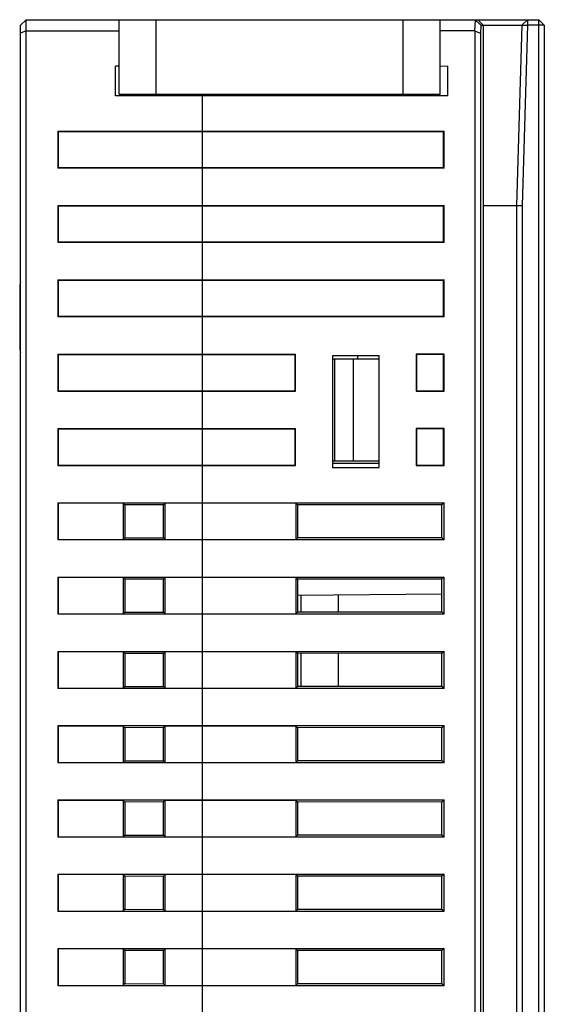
# Model space of a CAD drawing. Extents: x 1653 to 2131, y -357 to 2652.
# Tile 18 of 34: x 1759 to 1787, y 208 to 261. Entities that reach past the tile are written whole.
import ezdxf

# ---------------------------------------------------------------- set-up
doc = ezdxf.new("R2010")
doc.units = 0
doc.header["$LTSCALE"] = 30.734
doc.header["$MEASUREMENT"] = 0
doc.layers.get('0').update_dxf_attribs({"linetype": 'CONTINUOUS'})
doc.layers.add('7_ALL_FEATURES', color=7, linetype='CONTINUOUS')

msp = doc.modelspace()

# ---------------------------------------------------------------- linework, layer by layer
at = {"color": 7, "linetype": 'Continuous'}
for p, q in [((1764.253, 256.947), (1764.253, 260.947)), ((1764.253, 260.947), (1781.553, 260.947)), ((1766.253, 256.947), (1766.253, 260.947)), ((1779.553, 256.947), (1779.553, 260.947)), ((1781.553, 256.947), (1781.553, 260.947)), ((1764.253, 256.947), (1781.553, 256.947)), ((1769.146, 256.897), (1768.653, 256.897)), ((1770.903, 256.914), (1769.146, 256.914)), ((1769.153, 256.902), (1769.146, 256.914)), ((1769.146, 256.897), (1769.153, 256.902)), ((1770.903, 256.897), (1769.153, 256.897)), ((1770.903, 256.947), (1770.903, 256.897)), ((1774.903, 256.897), (1774.903, 256.947)), ((1776.66, 256.914), (1774.903, 256.914)), ((1776.653, 256.897), (1774.903, 256.897)), ((1776.66, 256.914), (1776.653, 256.902)), ((1776.653, 256.902), (1776.657, 256.897)), ((1777.153, 256.897), (1776.66, 256.897))]:
    msp.add_line(p, q, dxfattribs=at)
for points, knots in [([(1769.09, 256.947), (1769.102, 256.943), (1769.122, 256.934), (1769.14, 256.921), (1769.146, 256.914)], [0, 0, 0, 0, 0.585031, 1, 1, 1, 1]), ([(1776.66, 256.914), (1776.665, 256.921), (1776.683, 256.934), (1776.703, 256.943), (1776.715, 256.947)], [0, 0, 0, 0, 0.414969, 1, 1, 1, 1])]:
    msp.add_open_spline(points, degree=3, knots=knots, dxfattribs=at)
msp.add_open_spline([(1776.657, 256.897), (1776.658, 256.897), (1776.659, 256.897), (1776.66, 256.897)], degree=3, dxfattribs=at)
at = {"layer": '7_ALL_FEATURES', "color": 7, "linetype": 'Continuous'}
for p, q in [((1759.253, 260.947), (1758.953, 260.647)), ((1759.253, 185.947), (1759.253, 260.947)), ((1759.253, 260.947), (1764.253, 260.947)), ((1781.553, 260.947), (1786.853, 260.947)), ((1783.424, 260.947), (1783.402, 260.347)), ((1783.729, 260.647), (1783.424, 260.947)), ((1783.863, 260.647), (1783.574, 260.947)), ((1785.944, 260.647), (1786.253, 260.947)), ((1786.252, 260.947), (1786.244, 260.647)), ((1786.853, 185.947), (1786.853, 260.947)), ((1786.853, 260.947), (1787.153, 260.647)), ((1758.953, 186.247), (1758.953, 260.647)), ((1759.253, 260.347), (1758.953, 260.223)), ((1759.253, 260.347), (1764.253, 260.347)), ((1783.402, 260.347), (1781.553, 260.347)), ((1783.402, 260.347), (1783.713, 260.223)), ((1783.403, 260.347), (1783.403, 186.547)), ((1783.729, 260.647), (1783.713, 260.223)), ((1783.729, 260.647), (1783.863, 260.647)), ((1783.863, 260.647), (1783.853, 250.947)), ((1783.863, 260.647), (1785.944, 260.647)), ((1785.944, 260.647), (1785.653, 250.947)), ((1785.944, 260.647), (1786.244, 260.647)), ((1786.244, 260.647), (1785.953, 250.943)), ((1787.153, 260.647), (1786.244, 260.647)), ((1787.153, 260.647), (1787.153, 186.247)), ((1783.713, 260.223), (1783.713, 186.672)), ((1764.253, 258.452), (1764.053, 258.447)), ((1764.053, 256.847), (1764.053, 258.447)), ((1781.553, 258.457), (1781.953, 258.447)), ((1781.953, 256.847), (1781.953, 258.447)), ((1781.953, 256.847), (1764.053, 256.847)), ((1766.156, 256.847), (1766.153, 256.947)), ((1768.653, 256.897), (1768.453, 256.897)), ((1768.653, 256.897), (1768.653, 256.947)), ((1768.753, 185.447), (1768.753, 256.847)), ((1768.901, 256.847), (1768.902, 256.897)), ((1769.153, 256.897), (1769.153, 256.847)), ((1770.903, 256.897), (1772.36, 256.897)), ((1771.903, 256.897), (1771.903, 256.947)), ((1772.37, 256.847), (1772.349, 256.947)), ((1773.456, 256.947), (1773.435, 256.847)), ((1773.446, 256.897), (1774.903, 256.897)), ((1773.903, 256.897), (1773.903, 256.947)), ((1776.653, 256.897), (1776.653, 256.847)), ((1776.904, 256.847), (1776.903, 256.897)), ((1777.153, 256.947), (1777.153, 256.897)), ((1777.353, 256.897), (1777.153, 256.897)), ((1779.649, 256.847), (1779.653, 256.947)), ((1779.753, 256.847), (1779.749, 256.947)), ((1779.853, 256.947), (1779.853, 256.847)), ((1760.953, 254.947), (1760.953, 252.947)), ((1760.953, 254.947), (1760.973, 254.926)), ((1760.953, 254.947), (1781.753, 254.947)), ((1781.753, 254.947), (1781.732, 254.926)), ((1781.753, 252.947), (1781.753, 254.947)), ((1760.973, 254.926), (1760.973, 252.968)), ((1760.973, 254.926), (1781.732, 254.926)), ((1781.732, 252.968), (1781.732, 254.926)), ((1760.953, 252.947), (1760.973, 252.968)), ((1781.753, 252.947), (1760.953, 252.947)), ((1781.732, 252.968), (1760.973, 252.968)), ((1781.753, 252.947), (1781.732, 252.968)), ((1760.953, 250.947), (1760.953, 248.947)), ((1760.953, 250.947), (1760.973, 250.926)), ((1760.953, 250.947), (1781.753, 250.947)), ((1760.973, 250.926), (1760.973, 248.968)), ((1760.973, 250.926), (1781.732, 250.926)), ((1781.753, 250.947), (1781.732, 250.926)), ((1781.732, 248.968), (1781.732, 250.926)), ((1781.753, 248.947), (1781.753, 250.947)), ((1783.853, 250.947), (1783.853, 195.947)), ((1783.853, 250.947), (1785.653, 250.947)), ((1785.653, 250.947), (1785.653, 195.947)), ((1785.653, 250.947), (1785.953, 250.943)), ((1785.953, 250.943), (1785.953, 195.952)), ((1760.953, 248.947), (1760.973, 248.968)), ((1781.753, 248.947), (1760.953, 248.947)), ((1781.732, 248.968), (1760.973, 248.968)), ((1781.753, 248.947), (1781.732, 248.968)), ((1758.903, 246.547), (1758.903, 243.307)), ((1758.903, 246.547), (1758.953, 246.547)), ((1760.953, 246.947), (1760.953, 244.947)), ((1760.953, 246.947), (1760.973, 246.926)), ((1760.953, 246.947), (1781.753, 246.947)), ((1760.973, 246.926), (1760.973, 244.968)), ((1760.973, 246.926), (1781.732, 246.926)), ((1781.753, 246.947), (1781.732, 246.926)), ((1781.732, 244.968), (1781.732, 246.926)), ((1781.753, 244.947), (1781.753, 246.947)), ((1760.953, 244.947), (1760.973, 244.968)), ((1781.753, 244.947), (1760.953, 244.947)), ((1781.732, 244.968), (1760.973, 244.968)), ((1781.753, 244.947), (1781.732, 244.968)), ((1758.903, 243.307), (1758.953, 243.307)), ((1760.953, 242.947), (1760.953, 240.947)), ((1760.953, 242.947), (1760.973, 242.926)), ((1760.953, 242.947), (1773.753, 242.947)), ((1760.973, 242.926), (1760.973, 240.968)), ((1760.973, 242.926), (1773.732, 242.926)), ((1773.753, 242.947), (1773.732, 242.926)), ((1773.732, 240.968), (1773.732, 242.926)), ((1773.753, 240.947), (1773.753, 242.947)), ((1775.753, 242.847), (1775.753, 236.847)), ((1778.253, 242.847), (1775.753, 242.847)), ((1777.103, 242.697), (1777.103, 242.847)), ((1778.253, 236.847), (1778.253, 242.847)), ((1780.253, 242.947), (1780.253, 240.947)), ((1780.253, 242.947), (1780.273, 242.926)), ((1781.753, 242.947), (1780.253, 242.947)), ((1780.273, 242.926), (1780.273, 240.968)), ((1781.732, 242.926), (1780.273, 242.926)), ((1781.753, 242.947), (1781.732, 242.926)), ((1781.732, 240.968), (1781.732, 242.926)), ((1781.753, 240.947), (1781.753, 242.947)), ((1775.753, 242.697), (1778.253, 242.697)), ((1775.853, 242.697), (1775.853, 237.197)), ((1776.853, 242.697), (1776.853, 237.197)), ((1760.953, 240.947), (1760.973, 240.968)), ((1760.953, 240.947), (1773.753, 240.947)), ((1760.973, 240.968), (1773.732, 240.968)), ((1773.753, 240.947), (1773.732, 240.968)), ((1780.253, 240.947), (1780.273, 240.968)), ((1780.253, 240.947), (1781.753, 240.947)), ((1780.273, 240.968), (1781.732, 240.968)), ((1781.753, 240.947), (1781.732, 240.968)), ((1760.953, 238.947), (1760.953, 236.947)), ((1760.953, 238.947), (1760.973, 238.926)), ((1760.953, 238.947), (1773.753, 238.947)), ((1760.973, 238.926), (1760.973, 236.968)), ((1760.973, 238.926), (1773.732, 238.926)), ((1773.753, 238.947), (1773.732, 238.926)), ((1773.732, 236.968), (1773.732, 238.926)), ((1773.753, 236.947), (1773.753, 238.947)), ((1780.253, 238.947), (1780.253, 236.947)), ((1780.253, 238.947), (1780.273, 238.926)), ((1781.753, 238.947), (1780.253, 238.947)), ((1780.273, 238.926), (1780.273, 236.968)), ((1781.732, 238.926), (1780.273, 238.926)), ((1781.753, 238.947), (1781.732, 238.926)), ((1781.732, 236.968), (1781.732, 238.926)), ((1781.753, 236.947), (1781.753, 238.947)), ((1760.953, 236.947), (1760.973, 236.968)), ((1760.953, 236.947), (1773.753, 236.947)), ((1760.973, 236.968), (1773.732, 236.968)), ((1773.753, 236.947), (1773.732, 236.968)), ((1775.753, 237.197), (1778.253, 237.197)), ((1778.253, 237.056), (1775.753, 237.055)), ((1780.253, 236.947), (1780.273, 236.968)), ((1780.253, 236.947), (1781.753, 236.947)), ((1780.273, 236.968), (1781.732, 236.968)), ((1781.753, 236.947), (1781.732, 236.968)), ((1775.753, 236.847), (1778.253, 236.847)), ((1760.953, 234.947), (1760.953, 232.947)), ((1760.953, 234.947), (1760.973, 234.926)), ((1760.953, 234.947), (1781.753, 234.947)), ((1760.973, 234.926), (1760.973, 232.968)), ((1764.473, 234.926), (1760.973, 234.926)), ((1764.473, 234.926), (1764.473, 232.968)), ((1764.473, 234.926), (1764.565, 234.835)), ((1766.644, 234.839), (1764.565, 234.835)), ((1764.565, 234.835), (1764.565, 233.06)), ((1766.732, 234.926), (1766.644, 234.839)), ((1766.644, 233.056), (1766.644, 234.839)), ((1766.732, 232.968), (1766.732, 234.926)), ((1773.773, 234.926), (1766.732, 234.926)), ((1773.773, 234.926), (1773.773, 232.968)), ((1773.773, 234.926), (1773.86, 234.84)), ((1773.86, 234.84), (1773.86, 233.054)), ((1781.642, 234.837), (1773.86, 234.84)), ((1781.753, 234.947), (1781.642, 234.837)), ((1781.642, 233.058), (1781.642, 234.837)), ((1781.753, 232.947), (1781.753, 234.947)), ((1760.953, 232.947), (1760.973, 232.968)), ((1781.753, 232.947), (1760.953, 232.947)), ((1760.973, 232.968), (1764.473, 232.968)), ((1764.473, 232.968), (1764.565, 233.06)), ((1764.565, 233.06), (1766.644, 233.056)), ((1766.732, 232.968), (1766.644, 233.056)), ((1766.732, 232.968), (1773.773, 232.968)), ((1773.773, 232.968), (1773.86, 233.054)), ((1781.642, 233.058), (1773.86, 233.054)), ((1781.753, 232.947), (1781.642, 233.058)), ((1760.953, 230.947), (1760.953, 228.947)), ((1760.953, 230.947), (1760.973, 230.926)), ((1760.953, 230.947), (1781.753, 230.947)), ((1760.973, 230.926), (1760.973, 228.968)), ((1764.473, 230.926), (1760.973, 230.926)), ((1764.473, 230.926), (1764.473, 228.968)), ((1764.473, 230.926), (1764.565, 230.835)), ((1766.644, 230.839), (1764.565, 230.835)), ((1764.565, 230.835), (1764.565, 229.06)), ((1766.732, 230.926), (1766.644, 230.839)), ((1766.644, 229.056), (1766.644, 230.839)), ((1766.732, 228.968), (1766.732, 230.926)), ((1773.773, 230.926), (1766.732, 230.926)), ((1773.773, 230.926), (1773.773, 228.968)), ((1773.773, 230.926), (1773.86, 230.84)), ((1773.86, 230.84), (1773.86, 229.054)), ((1781.642, 230.837), (1773.86, 230.84)), ((1781.753, 230.947), (1781.642, 230.837)), ((1781.642, 229.058), (1781.642, 230.837)), ((1781.753, 228.947), (1781.753, 230.947)), ((1773.86, 229.972), (1781.642, 230.04)), ((1774.053, 229.054), (1774.053, 229.973)), ((1776.053, 229.991), (1776.053, 229.055)), ((1760.953, 228.947), (1760.973, 228.968)), ((1760.973, 228.968), (1764.473, 228.968)), ((1764.473, 228.968), (1764.565, 229.06)), ((1764.565, 229.06), (1766.644, 229.056)), ((1766.732, 228.968), (1766.644, 229.056)), ((1766.732, 228.968), (1773.773, 228.968)), ((1773.773, 228.968), (1773.86, 229.054)), ((1781.642, 229.058), (1773.86, 229.054)), ((1781.753, 228.947), (1781.642, 229.058)), ((1781.753, 228.947), (1760.953, 228.947)), ((1760.953, 226.947), (1760.953, 224.947)), ((1760.953, 226.947), (1760.973, 226.926)), ((1760.953, 226.947), (1781.753, 226.947)), ((1760.973, 226.926), (1760.973, 224.968)), ((1764.473, 226.926), (1760.973, 226.926)), ((1764.473, 226.926), (1764.473, 224.968)), ((1764.473, 226.926), (1764.565, 226.835)), ((1766.732, 226.926), (1766.644, 226.839)), ((1766.732, 224.968), (1766.732, 226.926)), ((1773.773, 226.926), (1766.732, 226.926)), ((1773.773, 226.926), (1773.773, 224.968)), ((1773.773, 226.926), (1773.86, 226.84)), ((1773.86, 226.84), (1773.86, 225.054)), ((1781.642, 226.837), (1773.86, 226.84)), ((1781.753, 226.947), (1781.642, 226.837)), ((1781.753, 224.947), (1781.753, 226.947)), ((1766.644, 226.839), (1764.565, 226.835)), ((1764.565, 226.835), (1764.565, 225.06)), ((1766.644, 225.056), (1766.644, 226.839)), ((1774.053, 225.054), (1774.053, 226.84)), ((1776.053, 226.839), (1776.053, 225.055)), ((1781.642, 225.058), (1781.642, 226.837)), ((1760.953, 224.947), (1760.973, 224.968)), ((1781.753, 224.947), (1760.953, 224.947)), ((1760.973, 224.968), (1764.473, 224.968)), ((1764.473, 224.968), (1764.565, 225.06)), ((1764.565, 225.06), (1766.644, 225.056)), ((1766.732, 224.968), (1766.644, 225.056)), ((1766.732, 224.968), (1773.773, 224.968)), ((1773.773, 224.968), (1773.86, 225.054)), ((1781.642, 225.058), (1773.86, 225.054)), ((1781.753, 224.947), (1781.642, 225.058)), ((1760.953, 222.947), (1760.953, 220.947)), ((1760.953, 222.947), (1760.973, 222.926)), ((1760.953, 222.947), (1781.753, 222.947)), ((1760.973, 222.926), (1760.973, 220.968)), ((1764.473, 222.926), (1760.973, 222.926)), ((1764.473, 222.926), (1764.473, 220.968)), ((1764.473, 222.926), (1764.565, 222.835)), ((1766.644, 222.839), (1764.565, 222.835)), ((1764.565, 222.835), (1764.565, 221.06)), ((1766.732, 222.926), (1766.644, 222.839)), ((1766.644, 221.056), (1766.644, 222.839)), ((1766.732, 220.968), (1766.732, 222.926)), ((1773.773, 222.926), (1766.732, 222.926)), ((1773.773, 222.926), (1773.773, 220.968)), ((1773.773, 222.926), (1773.86, 222.84)), ((1773.86, 222.84), (1773.86, 221.054)), ((1781.642, 222.837), (1773.86, 222.84)), ((1781.753, 222.947), (1781.642, 222.837)), ((1781.642, 221.058), (1781.642, 222.837)), ((1781.753, 220.947), (1781.753, 222.947)), ((1764.473, 220.968), (1764.565, 221.06)), ((1764.565, 221.06), (1766.644, 221.056)), ((1766.732, 220.968), (1766.644, 221.056)), ((1773.773, 220.968), (1773.86, 221.054)), ((1781.642, 221.058), (1773.86, 221.054)), ((1781.753, 220.947), (1781.642, 221.058)), ((1760.953, 220.947), (1760.973, 220.968)), ((1781.753, 220.947), (1760.953, 220.947)), ((1760.973, 220.968), (1764.473, 220.968)), ((1766.732, 220.968), (1773.773, 220.968)), ((1760.953, 218.947), (1760.953, 216.947)), ((1760.953, 218.947), (1760.973, 218.926)), ((1760.953, 218.947), (1781.753, 218.947)), ((1760.973, 218.926), (1760.973, 216.968)), ((1764.473, 218.926), (1760.973, 218.926)), ((1764.473, 218.926), (1764.473, 216.968)), ((1764.473, 218.926), (1764.565, 218.835)), ((1766.732, 218.926), (1766.644, 218.839)), ((1766.732, 216.968), (1766.732, 218.926)), ((1773.773, 218.926), (1766.732, 218.926)), ((1773.773, 218.926), (1773.773, 216.968)), ((1773.773, 218.926), (1773.86, 218.84)), ((1781.753, 218.947), (1781.642, 218.837)), ((1781.753, 216.947), (1781.753, 218.947)), ((1766.644, 218.839), (1764.565, 218.835)), ((1764.565, 218.835), (1764.565, 217.06)), ((1766.644, 217.056), (1766.644, 218.839)), ((1773.86, 218.84), (1773.86, 217.054)), ((1781.642, 218.837), (1773.86, 218.84)), ((1781.642, 217.058), (1781.642, 218.837)), ((1760.953, 216.947), (1760.973, 216.968)), ((1781.753, 216.947), (1760.953, 216.947)), ((1760.973, 216.968), (1764.473, 216.968)), ((1764.473, 216.968), (1764.565, 217.06)), ((1764.565, 217.06), (1766.644, 217.056)), ((1766.732, 216.968), (1766.644, 217.056)), ((1766.732, 216.968), (1773.773, 216.968)), ((1773.773, 216.968), (1773.86, 217.054)), ((1781.642, 217.058), (1773.86, 217.054)), ((1781.753, 216.947), (1781.642, 217.058)), ((1760.953, 214.947), (1760.953, 212.947)), ((1760.953, 214.947), (1760.973, 214.926)), ((1760.953, 214.947), (1781.753, 214.947)), ((1760.973, 214.926), (1760.973, 212.968)), ((1764.473, 214.926), (1760.973, 214.926)), ((1764.473, 214.926), (1764.473, 212.968)), ((1764.473, 214.926), (1764.565, 214.835)), ((1766.644, 214.839), (1764.565, 214.835)), ((1764.565, 214.835), (1764.565, 213.06)), ((1766.732, 214.926), (1766.644, 214.839)), ((1766.644, 213.056), (1766.644, 214.839)), ((1766.732, 212.968), (1766.732, 214.926)), ((1773.773, 214.926), (1766.732, 214.926)), ((1773.773, 214.926), (1773.773, 212.968)), ((1773.773, 214.926), (1773.86, 214.84)), ((1773.86, 214.84), (1773.86, 213.054)), ((1781.642, 214.837), (1773.86, 214.84)), ((1781.753, 214.947), (1781.642, 214.837)), ((1781.642, 213.058), (1781.642, 214.837)), ((1781.753, 212.947), (1781.753, 214.947)), ((1760.953, 212.947), (1760.973, 212.968)), ((1781.753, 212.947), (1760.953, 212.947)), ((1760.973, 212.968), (1764.473, 212.968)), ((1764.473, 212.968), (1764.565, 213.06)), ((1764.565, 213.06), (1766.644, 213.056)), ((1766.732, 212.968), (1766.644, 213.056)), ((1766.732, 212.968), (1773.773, 212.968)), ((1773.773, 212.968), (1773.86, 213.054)), ((1781.642, 213.058), (1773.86, 213.054)), ((1781.753, 212.947), (1781.642, 213.058)), ((1760.953, 210.947), (1760.953, 208.947)), ((1760.953, 210.947), (1760.973, 210.926)), ((1760.953, 210.947), (1781.753, 210.947)), ((1781.753, 210.947), (1781.642, 210.837)), ((1781.753, 208.947), (1781.753, 210.947)), ((1760.973, 210.926), (1760.973, 208.968)), ((1764.473, 210.926), (1760.973, 210.926)), ((1764.473, 210.926), (1764.473, 208.968)), ((1764.473, 210.926), (1764.565, 210.835)), ((1766.644, 210.839), (1764.565, 210.835)), ((1764.565, 210.835), (1764.565, 209.06)), ((1766.732, 210.926), (1766.644, 210.839)), ((1766.644, 209.056), (1766.644, 210.839)), ((1766.732, 208.968), (1766.732, 210.926)), ((1773.773, 210.926), (1766.732, 210.926)), ((1773.773, 210.926), (1773.86, 210.84)), ((1773.773, 210.926), (1773.773, 208.968)), ((1781.642, 210.837), (1773.86, 210.84)), ((1773.86, 210.84), (1773.86, 209.054)), ((1781.642, 209.058), (1781.642, 210.837)), ((1760.953, 208.947), (1760.973, 208.968)), ((1781.753, 208.947), (1760.953, 208.947)), ((1760.973, 208.968), (1764.473, 208.968)), ((1764.473, 208.968), (1764.565, 209.06)), ((1764.565, 209.06), (1766.644, 209.056)), ((1766.732, 208.968), (1766.644, 209.056)), ((1766.732, 208.968), (1773.773, 208.968)), ((1773.773, 208.968), (1773.86, 209.054)), ((1781.642, 209.058), (1773.86, 209.054)), ((1781.753, 208.947), (1781.642, 209.058))]:
    msp.add_line(p, q, dxfattribs=at)
for centre, radius, start, end in [((1768.453, 257.397), 0.5, 244.5996, 270), ((1777.353, 257.397), 0.5, 270, 295.4004), ((1759.703, 246.547), 0.8, 160.6363, 180), ((1759.703, 243.307), 0.8, 180, 199.3637)]:
    msp.add_arc(centre, radius, start, end, dxfattribs=at)

doc.saveas('drawing.dxf')
